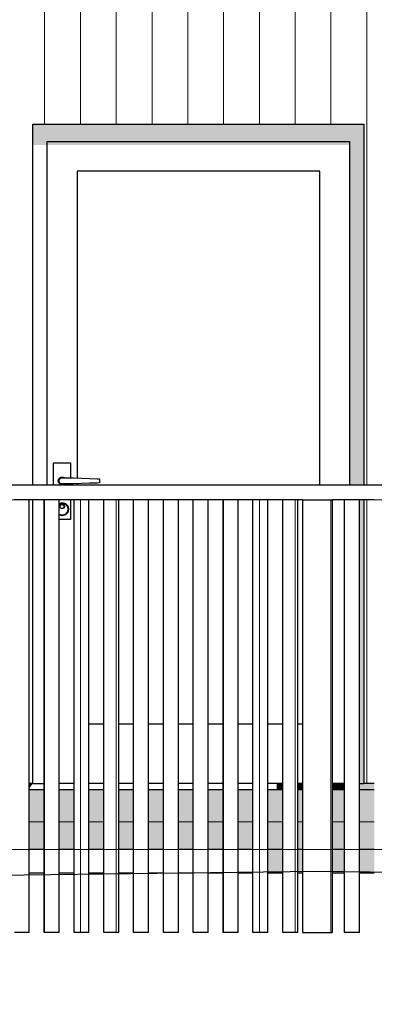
# Model space of a CAD drawing. Header units: millimetres. Extents: x 45224 to 83436, y 34576 to 50300.
# Tile 24 of 27: x 76842 to 78031, y 40559 to 43860. Entities that reach past the tile are written whole.
import ezdxf

# ---------------------------------------------------------------- set-up
doc = ezdxf.new("R2010")
doc.units = ezdxf.units.MM
doc.header["$LTSCALE"] = 0.5
doc.header["$MEASUREMENT"] = 0
doc.linetypes.add('PLINE', pattern=[0])
for name, color, linetype in [('0(Nye konstruksjoner)', 7, 'Continuous'), ('23-- Yttervegger(Nye konstruksjoner)', 7, 'Continuous'), ('231- Bærende yttervegger(Nye konstruksjoner)', 7, 'Continuous'), ('244- Vinduer_ dører_ foldevegger(Nye konstruksjoner)', 7, 'Continuous'), ('25-- Dekker(Nye konstruksjoner)', 7, 'Continuous'), ('251- Frittbærende dekker(Nye konstruksjoner)', 7, 'Continuous'), ('71-- Bearbeidet terreng(Nye konstruksjoner)', 7, 'Continuous')]:
    doc.layers.add(name, color=color, linetype=linetype)
doc.layers.add('235- Utvendig kledning og overflate(Nye konstruksjoner)', color=7, linetype='Continuous', lineweight=0)

# ---------------------------------------------------------------- blocks, each defined once
blk = doc.blocks.new('*X100', base_point=(6224918.5, 0))
at = {"layer": '235- Utvendig kledning og overflate(Nye konstruksjoner)', "linetype": 'PLINE'}
for p, q in [((76874.3, 41170.7), (76915.8, 41170.7)), ((76918.5, 41170.7), (76874.3, 41170.7)), ((76915.8, 41170.7), (76924.3, 41170.7)), ((76924.3, 41170.7), (76918.5, 41170.7))]:
    blk.add_line(p, q, dxfattribs=at)
blk = doc.blocks.new('*X101', base_point=(6224918.5, 0))
at = {"layer": '235- Utvendig kledning og overflate(Nye konstruksjoner)', "linetype": 'PLINE'}
for p, q in [((76974.3, 41170.7), (77024.3, 41170.7)), ((77024.3, 41170.7), (76974.3, 41170.7))]:
    blk.add_line(p, q, dxfattribs=at)
blk = doc.blocks.new('*X102', base_point=(6224918.5, 0))
at = {"layer": '235- Utvendig kledning og overflate(Nye konstruksjoner)', "linetype": 'PLINE'}
for p, q in [((77074.3, 41170.7), (77124.3, 41170.7)), ((77124.3, 41170.7), (77074.3, 41170.7))]:
    blk.add_line(p, q, dxfattribs=at)
blk = doc.blocks.new('*X103', base_point=(6224918.5, 0))
at = {"layer": '235- Utvendig kledning og overflate(Nye konstruksjoner)', "linetype": 'PLINE'}
for p, q in [((77174.3, 41170.7), (77224.3, 41170.7)), ((77224.3, 41170.7), (77174.3, 41170.7))]:
    blk.add_line(p, q, dxfattribs=at)
blk = doc.blocks.new('*X104', base_point=(6224918.5, 0))
at = {"layer": '235- Utvendig kledning og overflate(Nye konstruksjoner)', "linetype": 'PLINE'}
for p, q in [((77274.3, 41170.7), (77324.3, 41170.7)), ((77324.3, 41170.7), (77274.3, 41170.7))]:
    blk.add_line(p, q, dxfattribs=at)
blk = doc.blocks.new('*X105', base_point=(6224918.5, 0))
at = {"layer": '235- Utvendig kledning og overflate(Nye konstruksjoner)', "linetype": 'PLINE'}
for p, q in [((77374.3, 41170.7), (77424.3, 41170.7)), ((77424.3, 41170.7), (77374.3, 41170.7))]:
    blk.add_line(p, q, dxfattribs=at)
blk = doc.blocks.new('*X106', base_point=(6224918.5, 0))
at = {"layer": '235- Utvendig kledning og overflate(Nye konstruksjoner)', "linetype": 'PLINE'}
for p, q in [((77474.3, 41170.7), (77524.3, 41170.7)), ((77524.3, 41170.7), (77474.3, 41170.7))]:
    blk.add_line(p, q, dxfattribs=at)
blk = doc.blocks.new('*X107', base_point=(6224918.5, 0))
at = {"layer": '235- Utvendig kledning og overflate(Nye konstruksjoner)', "linetype": 'PLINE'}
for p, q in [((77574.3, 41170.7), (77624.3, 41170.7)), ((77624.3, 41170.7), (77574.3, 41170.7))]:
    blk.add_line(p, q, dxfattribs=at)
blk = doc.blocks.new('*X108', base_point=(6224918.5, 0))
at = {"layer": '235- Utvendig kledning og overflate(Nye konstruksjoner)', "linetype": 'PLINE'}
for p, q in [((77674.3, 41170.7), (77724.3, 41170.7)), ((77724.3, 41170.7), (77674.3, 41170.7))]:
    blk.add_line(p, q, dxfattribs=at)
blk = doc.blocks.new('*X109', base_point=(6224918.5, 0))
at = {"layer": '235- Utvendig kledning og overflate(Nye konstruksjoner)', "linetype": 'PLINE'}
for p, q in [((77774.3, 41170.7), (77790.3, 41170.7)), ((77790.3, 41170.7), (77774.3, 41170.7))]:
    blk.add_line(p, q, dxfattribs=at)
blk = doc.blocks.new('*X110', base_point=(6224918.5, 0))
at = {"layer": '235- Utvendig kledning og overflate(Nye konstruksjoner)', "linetype": 'PLINE'}
for p, q in [((77890.3, 41170.7), (77931.3, 41170.7)), ((77931.3, 41170.7), (77890.3, 41170.7))]:
    blk.add_line(p, q, dxfattribs=at)
blk = doc.blocks.new('*X111', base_point=(6224918.5, 0))
at = {"layer": '235- Utvendig kledning og overflate(Nye konstruksjoner)', "linetype": 'PLINE'}
for p, q in [((77981.3, 41170.7), (78031.3, 41170.7)), ((78031.3, 41170.7), (77981.3, 41170.7))]:
    blk.add_line(p, q, dxfattribs=at)
blk = doc.blocks.new('*X129', base_point=(6224918.5, 0))
at = {"layer": '235- Utvendig kledning og overflate(Nye konstruksjoner)', "linetype": 'PLINE'}
for p, q in [((76925.8, 44002.7), (76925.8, 43510)), ((76925.8, 43510), (76925.8, 44000)), ((77045.8, 44002.7), (77045.8, 43510)), ((77045.8, 43510), (77045.8, 44000)), ((77165.9, 44002.7), (77165.9, 43510)), ((77165.9, 43510), (77165.9, 44000)), ((77285.9, 44002.7), (77285.9, 43510)), ((77285.9, 43510), (77285.9, 44000)), ((77405.9, 44002.7), (77405.9, 43510)), ((77405.9, 43510), (77405.9, 44000)), ((77525.9, 44002.7), (77525.9, 43510)), ((77525.9, 43510), (77525.9, 44000)), ((77646, 44002.7), (77646, 43510)), ((77646, 43510), (77646, 44000)), ((77766, 44002.7), (77766, 43510)), ((77766, 43510), (77766, 44000)), ((77886, 44002.7), (77886, 43510)), ((77886, 43510), (77886, 44000)), ((78006.1, 44002.7), (78006.1, 42300)), ((78006.1, 42300), (78006.1, 44000))]:
    blk.add_line(p, q, dxfattribs=at)
blk = doc.blocks.new('*X160', base_point=(6224918.5, 0))
at = {"layer": '235- Utvendig kledning og overflate(Nye konstruksjoner)', "linetype": 'PLINE'}
for p, q in [((78006.1, 42250), (78006.1, 41300)), ((78006.1, 41300), (78006.1, 42250))]:
    blk.add_line(p, q, dxfattribs=at)
blk = doc.blocks.new('*X287', base_point=(6224918.5, 0))
at = {"layer": '235- Utvendig kledning og overflate(Nye konstruksjoner)', "linetype": 'PLINE'}
for p, q in [((72915.8, 42250.9), (76915.8, 42250.9)), ((76918.5, 42250.9), (72918.5, 42250.9)), ((76915.8, 42250.9), (79722.3, 42250.9)), ((79722.3, 42250.9), (76918.5, 42250.9))]:
    blk.add_line(p, q, dxfattribs=at)
blk = doc.blocks.new('*X310', base_point=(6224918.5, 0))
at = {"layer": '235- Utvendig kledning og overflate(Nye konstruksjoner)', "linetype": 'PLINE'}
for p, q in [((77886, 42250), (77886, 40800)), ((77886, 40800), (77886, 42250))]:
    blk.add_line(p, q, dxfattribs=at)
blk = doc.blocks.new('*X356', base_point=(6224918.5, 0))
at = {"layer": '235- Utvendig kledning og overflate(Nye konstruksjoner)', "linetype": 'PLINE'}
for p, q in [((76925.8, 42250), (76925.8, 40800)), ((76925.8, 40800), (76925.8, 42250))]:
    blk.add_line(p, q, dxfattribs=at)
blk = doc.blocks.new('*X357', base_point=(6224918.5, 0))
at = {"layer": '235- Utvendig kledning og overflate(Nye konstruksjoner)', "linetype": 'PLINE'}
for p, q in [((77045.8, 42250), (77045.8, 40800)), ((77045.8, 40800), (77045.8, 42250))]:
    blk.add_line(p, q, dxfattribs=at)
blk = doc.blocks.new('*X358', base_point=(6224918.5, 0))
at = {"layer": '235- Utvendig kledning og overflate(Nye konstruksjoner)', "linetype": 'PLINE'}
for p, q in [((77165.9, 42250), (77165.9, 40800)), ((77165.9, 40800), (77165.9, 42250))]:
    blk.add_line(p, q, dxfattribs=at)
blk = doc.blocks.new('*X362', base_point=(6224918.5, 0))
at = {"layer": '235- Utvendig kledning og overflate(Nye konstruksjoner)', "linetype": 'PLINE'}
for p, q in [((77525.9, 42250), (77525.9, 40800)), ((77525.9, 40800), (77525.9, 42250))]:
    blk.add_line(p, q, dxfattribs=at)
blk = doc.blocks.new('*X363', base_point=(6224918.5, 0))
at = {"layer": '235- Utvendig kledning og overflate(Nye konstruksjoner)', "linetype": 'PLINE'}
for p, q in [((77646, 42250), (77646, 40800)), ((77646, 40800), (77646, 42250))]:
    blk.add_line(p, q, dxfattribs=at)
blk = doc.blocks.new('*X364', base_point=(6224918.5, 0))
at = {"layer": '235- Utvendig kledning og overflate(Nye konstruksjoner)', "linetype": 'PLINE'}
for p, q in [((77766, 42250), (77766, 40800)), ((77766, 40800), (77766, 42250))]:
    blk.add_line(p, q, dxfattribs=at)

msp = doc.modelspace()

# ---------------------------------------------------------------- hatches: boundary and pattern name
at = {"layer": '244- Vinduer_ dører_ foldevegger(Nye konstruksjoner)', "linetype": 'Continuous'}
for points in [[(76886.3, 43440), (76934.3, 43440), (76934.3, 43452), (77948.3, 43452), (77948.3, 43440), (77996.3, 43440), (77996.3, 43510), (76886.3, 43510)], [(76886.3, 43440), (76886.3, 43439.3), (76934.3, 43439.3), (76934.3, 43440)], [(76934.3, 43452), (76934.3, 43439.3), (77946.3, 43439.3), (77946.3, 43352), (77948.3, 43352), (77948.3, 43452)], [(77948.3, 43440), (77948.3, 42300), (77996.3, 42300), (77996.3, 43440)], [(77946.3, 43352), (77946.3, 42300), (77948.3, 42300), (77948.3, 43352)], [(76973.9, 42320), (76973, 42320.5), (76971.3, 42314), (76972.3, 42314)], [(76972.3, 42314), (76971.3, 42314), (76973, 42307.5), (76973.9, 42308)], [(76973.9, 42308), (76973, 42307.5), (76977.8, 42302.7), (76978.3, 42303.6)], [(76978.3, 42303.6), (76977.8, 42302.7), (76984.3, 42301), (76984.3, 42302)], [(76984.3, 42302), (76984.3, 42301), (76990.8, 42302.7), (76990.3, 42303.6)], [(76990.3, 42303.6), (76990.8, 42302.7), (76992, 42304), (76990.6, 42304)], [(77981.3, 42250), (77981.3, 41300), (77996.3, 41300), (77996.3, 42250)], [(76977.3, 42228), (76976.3, 42228), (76978.6, 42222.3), (76979.3, 42223.1)], [(76979.3, 42223.1), (76978.6, 42222.3), (76984.3, 42220), (76984.3, 42221)], [(76984.3, 42221), (76984.3, 42220), (76989.9, 42222.3), (76989.2, 42223.1)], [(76974.3, 42201.7), (76974.3, 42199.7), (76984.3, 42197), (76984.3, 42199)], [(76984.3, 42199), (76984.3, 42197), (76995.3, 42199.9), (76994.3, 42201.7)]]:
    msp.add_hatch(color=256, dxfattribs=at).paths.add_polyline_path(points)
at = {"layer": '25-- Dekker(Nye konstruksjoner)', "linetype": 'Continuous'}
for points in [[(76874.3, 41080), (76924.3, 41080), (76924.3, 41280), (76874.3, 41280)], [(76974.3, 41080), (77024.3, 41080), (77024.3, 41280), (76974.3, 41280)], [(77074.3, 41280), (77074.3, 41080), (77124.3, 41080), (77124.3, 41280)], [(77174.3, 41080), (77224.3, 41080), (77224.3, 41280), (77174.3, 41280)], [(77274.3, 41080), (77324.3, 41080), (77324.3, 41280), (77274.3, 41280)], [(77424.3, 41280), (77374.3, 41280), (77374.3, 41080), (77424.3, 41080)], [(77524.3, 41280), (77474.3, 41280), (77474.3, 41080), (77524.3, 41080)], [(77574.3, 41080), (77624.3, 41080), (77624.3, 41280), (77574.3, 41280)], [(77724.3, 41280), (77674.3, 41280), (77674.3, 41080), (77724.3, 41080)], [(77774.3, 41280), (77774.3, 41080), (77790.3, 41080), (77790.3, 41280)], [(77890.3, 41080), (77931.3, 41080), (77931.3, 41280), (77890.3, 41280)], [(77981.3, 41280), (77981.3, 41080), (78031.3, 41080), (78031.3, 41280)]]:
    msp.add_hatch(color=256, dxfattribs=at).paths.add_polyline_path(points)
at = {"layer": '251- Frittbærende dekker(Nye konstruksjoner)', "linetype": 'Continuous'}
for points in [[(76886.3, 41300), (76874.3, 41300), (76874.3, 41283)], [(77703.3, 41300), (77703.3, 41280), (77724.3, 41280), (77724.3, 41300)], [(77790.3, 41300), (77774.3, 41300), (77774.3, 41280), (77790.3, 41280)], [(77890.3, 41280), (77931.3, 41280), (77931.3, 41300), (77890.3, 41300)], [(77981.3, 41300), (77981.3, 41280), (78031.3, 41280), (78031.3, 41300)], [(77674.3, 41000), (77724.3, 41000), (77724.3, 41080), (77674.3, 41080)], [(77790.3, 41080), (77774.3, 41080), (77774.3, 41000), (77790.3, 41000)], [(77890.3, 41000), (77931.3, 41000), (77931.3, 41080), (77890.3, 41080)], [(77981.3, 41000), (78031.3, 41000), (78031.3, 41080), (77981.3, 41080)]]:
    msp.add_hatch(color=256, dxfattribs=at).paths.add_polyline_path(points)

# ---------------------------------------------------------------- linework, layer by layer
at = {"layer": '0(Nye konstruksjoner)', "linetype": 'PLINE', "flags": 128}
msp.add_lwpolyline([(45226.6, 37680), (64045.6, 37680), (64045.6, 38800), (71854.2, 38800), (71890.2, 38809.5), (72286.4, 39180.9), (73241.2, 40464.5), (73802.1, 40908.7), (74343.1, 41078.3), (79481.3, 41080), (79581.3, 40981.3), (80253.9, 40722.5), (80934.3, 40737.2), (82364.3, 40880), (83122.5, 40818.8), (83422.3, 40700), (83422.3, 38800), (83422.3, 36142.8), (45226.6, 36142.8)], close=True, dxfattribs=at)
at = {"layer": '23-- Yttervegger(Nye konstruksjoner)', "linetype": 'PLINE'}
for p, q in [((76886.3, 41300), (76874.3, 41300)), ((78031.3, 41300), (77996.3, 41300))]:
    msp.add_line(p, q, dxfattribs=at)
at = {"layer": '231- Bærende yttervegger(Nye konstruksjoner)', "linetype": 'PLINE'}
for p, q in [((79722.3, 42300), (71964.2, 42300)), ((76874.3, 42250), (76824.3, 42250)), ((76924.3, 42250), (76874.3, 42250)), ((76874.3, 40800), (76874.3, 42250)), ((76974.3, 42250), (76924.3, 42250)), ((76924.3, 40800), (76924.3, 42250)), ((77024.3, 42250), (76974.3, 42250)), ((76974.3, 40800), (76974.3, 42250)), ((77074.3, 42250), (77024.3, 42250)), ((77024.3, 40800), (77024.3, 42250)), ((77124.3, 42250), (77074.3, 42250)), ((77074.3, 40800), (77074.3, 42250)), ((77174.3, 42250), (77124.3, 42250)), ((77124.3, 40800), (77124.3, 42250)), ((77224.3, 42250), (77174.3, 42250)), ((77174.3, 40800), (77174.3, 42250)), ((77274.3, 42250), (77224.3, 42250)), ((77224.3, 40800), (77224.3, 42250)), ((77324.3, 42250), (77274.3, 42250)), ((77274.3, 40800), (77274.3, 42250)), ((77374.3, 42250), (77324.3, 42250)), ((77324.3, 40800), (77324.3, 42250)), ((77424.3, 42250), (77374.3, 42250)), ((77374.3, 40800), (77374.3, 42250)), ((77474.3, 42250), (77424.3, 42250)), ((77424.3, 40800), (77424.3, 42250)), ((77524.3, 42250), (77474.3, 42250)), ((77474.3, 40800), (77474.3, 42250)), ((77574.3, 42250), (77524.3, 42250)), ((77524.3, 40800), (77524.3, 42250)), ((77624.3, 42250), (77574.3, 42250)), ((77574.3, 40800), (77574.3, 42250)), ((77674.3, 42250), (77624.3, 42250)), ((77624.3, 40800), (77624.3, 42250)), ((77724.3, 42250), (77674.3, 42250)), ((77674.3, 40800), (77674.3, 42250)), ((77774.3, 42250), (77724.3, 42250)), ((77724.3, 40800), (77724.3, 42250)), ((77790.3, 42250), (77774.3, 42250)), ((77774.3, 40800), (77774.3, 42250)), ((77790.3, 42250), (77790.3, 40800)), ((77790.3, 42250), (77890.3, 42250)), ((77931.3, 42250), (77890.3, 42250)), ((77890.3, 42250), (77890.3, 40800)), ((77981.3, 42250), (77931.3, 42250)), ((77931.3, 40800), (77931.3, 42250)), ((78031.3, 42250), (77981.3, 42250)), ((77981.3, 40800), (77981.3, 42250)), ((76874.3, 40800), (76824.3, 40800)), ((76974.3, 40800), (76924.3, 40800)), ((77074.3, 40800), (77024.3, 40800)), ((77174.3, 40800), (77124.3, 40800)), ((77274.3, 40800), (77224.3, 40800)), ((77374.3, 40800), (77324.3, 40800)), ((77474.3, 40800), (77424.3, 40800)), ((77574.3, 40800), (77524.3, 40800)), ((77674.3, 40800), (77624.3, 40800)), ((77774.3, 40800), (77724.3, 40800)), ((77790.3, 40800), (77890.3, 40800)), ((77981.3, 40800), (77931.3, 40800))]:
    msp.add_line(p, q, dxfattribs=at)
at = {"layer": '244- Vinduer_ dører_ foldevegger(Nye konstruksjoner)', "linetype": 'PLINE'}
for p, q in [((76886.3, 42300), (76886.3, 43510)), ((76886.3, 43510), (77996.3, 43510)), ((77996.3, 43510), (77996.3, 42300)), ((76934.3, 43352), (76934.3, 43452)), ((76934.3, 43452), (77948.3, 43452)), ((77948.3, 43452), (77948.3, 43352)), ((76934.3, 42300), (76934.3, 43352)), ((77034.3, 43352), (77034.3, 42323.3)), ((77848.3, 43352), (77034.3, 43352)), ((77848.3, 42300), (77848.3, 43352)), ((77948.3, 43352), (77948.3, 42300)), ((76955.8, 42374), (77012.8, 42374)), ((76955.8, 42300), (76955.8, 42374)), ((77012.8, 42374), (77012.8, 42323.9)), ((76971.3, 42314), (76973, 42320.5)), ((76973, 42307.5), (76971.3, 42314)), ((76972.3, 42314), (76973.9, 42320)), ((76973.9, 42308), (76972.3, 42314)), ((76973, 42320.5), (76977.8, 42325.3)), ((76973.9, 42320), (76978.3, 42324.4)), ((76974.3, 42314), (76975.6, 42319)), ((76975.6, 42309), (76974.3, 42314)), ((76975.6, 42319), (76979.3, 42322.7)), ((76977.8, 42325.3), (76984.3, 42327)), ((76978.3, 42324.4), (76984.3, 42326)), ((76979.3, 42322.7), (76984.3, 42324)), ((76984.3, 42327), (76990.8, 42325.3)), ((76984.3, 42326), (76990.3, 42324.4)), ((76984.3, 42324), (77009.3, 42324)), ((76990.3, 42324.4), (76990.6, 42324)), ((76990.8, 42325.3), (76992, 42324)), ((77009.3, 42324), (77022.7, 42323.6)), ((77022.7, 42323.6), (77049.4, 42322.8)), ((77049.4, 42322.8), (77075.8, 42322)), ((77075.8, 42322), (77101.7, 42321.3)), ((77101.7, 42321.3), (77109.7, 42321)), ((77109.7, 42321), (77109.7, 42307)), ((76977.8, 42302.7), (76973, 42307.5)), ((76978.3, 42303.6), (76973.9, 42308)), ((76979.3, 42305.3), (76975.6, 42309)), ((76984.3, 42301), (76977.8, 42302.7)), ((76984.3, 42302), (76978.3, 42303.6)), ((76984.3, 42304), (76979.3, 42305.3)), ((77009.3, 42304), (76984.3, 42304)), ((76990.3, 42303.6), (76984.3, 42302)), ((76990.8, 42302.7), (76984.3, 42301)), ((76990.6, 42304), (76990.3, 42303.6)), ((76992, 42304), (76990.8, 42302.7)), ((77022.7, 42304.4), (77009.3, 42304)), ((77012.8, 42304.1), (77012.8, 42300)), ((77049.4, 42305.2), (77022.7, 42304.4)), ((77034.3, 42304.7), (77034.3, 42300)), ((77075.8, 42306), (77049.4, 42305.2)), ((77101.7, 42306.7), (77075.8, 42306)), ((77109.7, 42307), (77101.7, 42306.7)), ((76886.3, 41300), (76886.3, 42250)), ((77012.8, 42250), (77012.8, 42184)), ((77996.3, 42250), (77996.3, 41300)), ((76974.3, 42238.3), (76984.3, 42241)), ((76974.3, 42236.3), (76984.3, 42239)), ((76976.3, 42228), (76978.6, 42233.7)), ((76978.6, 42222.3), (76976.3, 42228)), ((76977.3, 42228), (76979.3, 42232.9)), ((76979.3, 42223.1), (76977.3, 42228)), ((76978.6, 42233.7), (76984.3, 42236)), ((76984.3, 42220), (76978.6, 42222.3)), ((76979.3, 42232.9), (76984.3, 42235)), ((76984.3, 42221), (76979.3, 42223.1)), ((76984.3, 42241), (76995.3, 42238.1)), ((76984.3, 42239), (76994.3, 42236.3)), ((76984.3, 42236), (76989.9, 42233.7)), ((76984.3, 42235), (76989.2, 42232.9)), ((76989.2, 42223.1), (76984.3, 42221)), ((76989.9, 42222.3), (76984.3, 42220)), ((76989.2, 42232.9), (76991.3, 42228)), ((76991.3, 42228), (76989.2, 42223.1)), ((76989.9, 42233.7), (76992.3, 42228)), ((76992.3, 42228), (76989.9, 42222.3)), ((76994.3, 42236.3), (77001.6, 42229)), ((76995.3, 42238.1), (77003.3, 42230)), ((77001.6, 42229), (77004.3, 42219)), ((77004.3, 42219), (77001.6, 42209)), ((77003.3, 42230), (77006.3, 42219)), ((77006.3, 42219), (77003.3, 42208)), ((76984.3, 42199), (76974.3, 42201.7)), ((76984.3, 42197), (76974.3, 42199.7)), ((77012.8, 42184), (76974.3, 42184)), ((76994.3, 42201.7), (76984.3, 42199)), ((76995.3, 42199.9), (76984.3, 42197)), ((77001.6, 42209), (76994.3, 42201.7)), ((77003.3, 42208), (76995.3, 42199.9)), ((77074.3, 41500), (77124.3, 41500)), ((77174.3, 41500), (77224.3, 41500)), ((77274.3, 41500), (77324.3, 41500)), ((77374.3, 41500), (77424.3, 41500)), ((77474.3, 41500), (77524.3, 41500)), ((77574.3, 41500), (77624.3, 41500)), ((77674.3, 41500), (77724.3, 41500)), ((77774.3, 41500), (77790.3, 41500)), ((76886.3, 41300), (76924.3, 41300)), ((77024.3, 41300), (76974.3, 41300)), ((77124.3, 41300), (77074.3, 41300)), ((77224.3, 41300), (77174.3, 41300)), ((77324.3, 41300), (77274.3, 41300)), ((77424.3, 41300), (77374.3, 41300)), ((77524.3, 41300), (77474.3, 41300)), ((77624.3, 41300), (77574.3, 41300)), ((77724.3, 41300), (77674.3, 41300)), ((77790.3, 41300), (77774.3, 41300)), ((77931.3, 41300), (77890.3, 41300)), ((77981.3, 41300), (77996.3, 41300))]:
    msp.add_line(p, q, dxfattribs=at)
at = {"layer": '25-- Dekker(Nye konstruksjoner)', "linetype": 'PLINE'}
for p, q in [((76874.3, 41280), (76924.3, 41280)), ((76974.3, 41280), (77024.3, 41280)), ((77074.3, 41280), (77124.3, 41280)), ((77174.3, 41280), (77224.3, 41280)), ((77274.3, 41280), (77324.3, 41280)), ((77374.3, 41280), (77424.3, 41280)), ((77474.3, 41280), (77524.3, 41280)), ((77574.3, 41280), (77624.3, 41280)), ((77674.3, 41280), (77724.3, 41280)), ((77774.3, 41280), (77790.3, 41280)), ((77890.3, 41280), (77931.3, 41280)), ((77981.3, 41280), (78031.3, 41280)), ((76874.3, 41080), (76924.3, 41080)), ((76974.3, 41080), (77024.3, 41080)), ((77074.3, 41080), (77124.3, 41080)), ((77174.3, 41080), (77224.3, 41080)), ((77274.3, 41080), (77324.3, 41080)), ((77374.3, 41080), (77424.3, 41080)), ((77474.3, 41080), (77524.3, 41080)), ((77574.3, 41080), (77624.3, 41080)), ((77674.3, 41080), (77724.3, 41080)), ((77774.3, 41080), (77790.3, 41080)), ((77890.3, 41080), (77931.3, 41080)), ((77981.3, 41080), (78031.3, 41080))]:
    msp.add_line(p, q, dxfattribs=at)
at = {"layer": '251- Frittbærende dekker(Nye konstruksjoner)', "linetype": 'PLINE'}
for p, q in [((76874.3, 41000), (76924.3, 41000)), ((76974.3, 41000), (77024.3, 41000)), ((77074.3, 41000), (77124.3, 41000)), ((77174.3, 41000), (77224.3, 41000)), ((77274.3, 41000), (77324.3, 41000)), ((77374.3, 41000), (77424.3, 41000)), ((77474.3, 41000), (77524.3, 41000)), ((77574.3, 41000), (77624.3, 41000)), ((77674.3, 41000), (77724.3, 41000)), ((77774.3, 41000), (77790.3, 41000)), ((77890.3, 41000), (77931.3, 41000)), ((77981.3, 41000), (78031.3, 41000))]:
    msp.add_line(p, q, dxfattribs=at)
at = {"layer": '71-- Bearbeidet terreng(Nye konstruksjoner)', "linetype": 'PLINE'}
for p, q in [((77839, 41004.8), (74894.4, 40967.7)), ((79581.3, 40981.3), (77839, 41004.8))]:
    msp.add_line(p, q, dxfattribs=at)

# ---------------------------------------------------------------- block references
at = {"layer": '23-- Yttervegger(Nye konstruksjoner)'}
for name in ['*X129', '*X160']:
    msp.add_blockref(name, (6224918.5, 0), dxfattribs=at)
at = {"layer": '231- Bærende yttervegger(Nye konstruksjoner)'}
for name in ['*X287', '*X356', '*X357', '*X358', '*X362', '*X363', '*X364', '*X310']:
    msp.add_blockref(name, (6224918.5, 0), dxfattribs=at)
at = {"layer": '25-- Dekker(Nye konstruksjoner)'}
for name in ['*X100', '*X101', '*X102', '*X103', '*X104', '*X105', '*X106', '*X107', '*X108', '*X109', '*X110', '*X111']:
    msp.add_blockref(name, (6224918.5, 0), dxfattribs=at)

doc.saveas('drawing.dxf')
